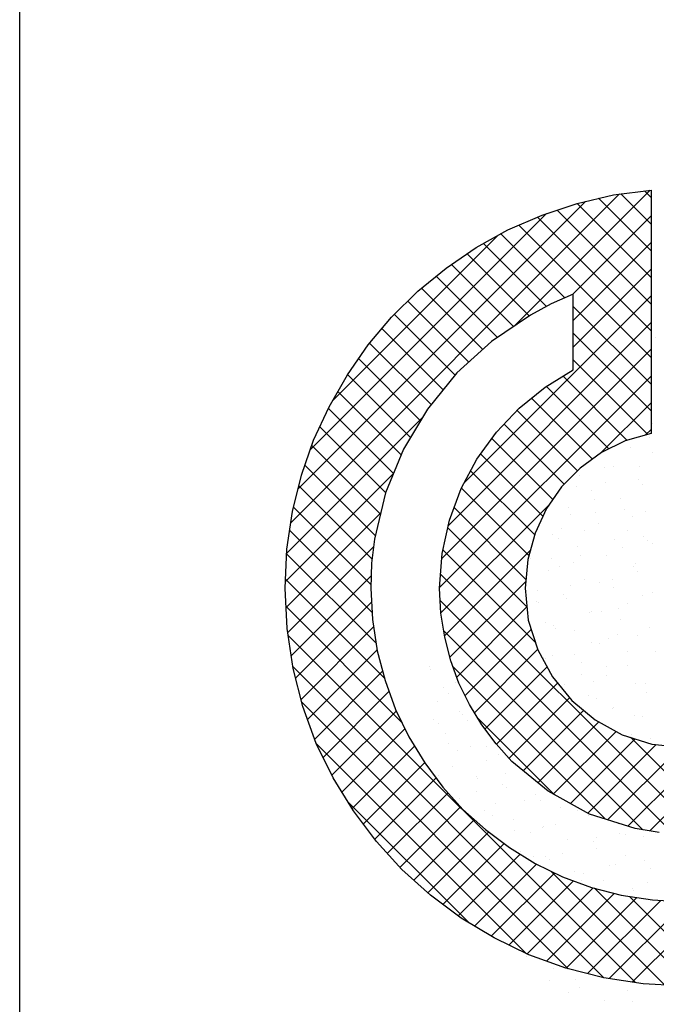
# Model space of a CAD drawing. Extents: x -1448 to 118900, y -195097 to 442500.
# Tile 72 of 103: x 100400 to 101364, y 360263 to 361754. Entities that reach past the tile are written whole.
import ezdxf

# ---------------------------------------------------------------- set-up
doc = ezdxf.new("R2010")
doc.units = 0
doc.header["$LTSCALE"] = 100
doc.layers.get('0').update_dxf_attribs({"linetype": 'CONTINUOUS'})
doc.layers.add('7', color=7, linetype='CONTINUOUS')
doc.layers.add('BL$4----', color=7, linetype='CONTINUOUS')
doc.styles.add('BURO-025', font='BUROFONT.shx', dxfattribs={"height": 250})
doc.styles.add('BURO-035', font='BUROFONT.shx', dxfattribs={"height": 350})
doc.styles.add('BURO-050', font='BUROFONT.shx', dxfattribs={"height": 500})

# ---------------------------------------------------------------- blocks, each defined once
blk = doc.blocks.new('KUIJPERSKLEUR')
at = {"color": 1}
blk.add_line((-185, 10), (-185, 73), dxfattribs=at)
at = {"color": 20}
for p, q in [((-180.897, 25.919), (-175.921, 30.896)), ((-177.515, 28.897), (-175.458, 30.954)), ((-175.443, 30.441), (-175.901, 30.898)), ((-175.443, 30.845), (-175.542, 30.944)), ((-180.786, 26.435), (-176.438, 30.783)), ((-175.443, 29.632), (-176.563, 30.753)), ((-175.443, 30.037), (-176.237, 30.83)), ((-180.602, 27.022), (-177.026, 30.599)), ((-175.443, 29.228), (-176.867, 30.652)), ((-176.637, 29.371), (-175.443, 30.565)), ((-175.443, 28.42), (-177.447, 30.424)), ((-175.443, 28.824), (-177.164, 30.546)), ((-180.265, 27.764), (-177.758, 30.271)), ((-176.75, 29.323), (-177.719, 30.292)), ((-177.027, 29.195), (-177.978, 30.147)), ((-176.622, 28.982), (-175.443, 30.161)), ((-177.287, 29.052), (-178.226, 29.991)), ((-177.528, 28.889), (-178.466, 29.826)), ((-176.622, 28.578), (-175.443, 29.757)), ((-177.769, 28.725), (-178.694, 29.651)), ((-177.991, 28.544), (-178.917, 29.469)), ((-178.203, 28.351), (-179.125, 29.274)), ((-178.272, 26.523), (-175.443, 29.353)), ((-178.409, 28.154), (-179.329, 29.073)), ((-175.443, 28.016), (-176.622, 29.195)), ((-178.512, 25.879), (-175.443, 28.949)), ((-178.59, 27.93), (-179.518, 28.858)), ((-175.443, 27.612), (-176.622, 28.791)), ((-178.771, 27.707), (-179.703, 28.639)), ((-178.612, 25.376), (-175.443, 28.545)), ((-178.932, 27.463), (-179.871, 28.403)), ((-175.491, 27.256), (-176.622, 28.387)), ((-179.083, 27.211), (-180.037, 28.165)), ((-178.645, 24.939), (-175.443, 28.14)), ((-175.806, 27.166), (-176.776, 28.137)), ((-179.224, 26.948), (-180.184, 27.907)), ((-176.081, 27.038), (-177.026, 27.983)), ((-176.33, 26.883), (-177.253, 27.805)), ((-176.205, 26.975), (-175.443, 27.736)), ((-179.343, 26.663), (-180.328, 27.648)), ((-176.557, 26.705), (-177.473, 27.621)), ((-180.96, 25.452), (-178.906, 27.506)), ((-179.462, 26.377), (-180.457, 27.372)), ((-176.759, 26.503), (-177.667, 27.411)), ((-175.531, 27.244), (-175.443, 27.332)), ((-176.932, 26.272), (-177.852, 27.192)), ((-179.539, 26.05), (-180.579, 27.09)), ((-177.082, 26.018), (-178.025, 26.96)), ((-179.616, 25.723), (-180.683, 26.79)), ((-177.205, 25.737), (-178.175, 26.707)), ((-180.979, 25.029), (-179.341, 26.667)), ((-179.665, 25.368), (-180.775, 26.478)), ((-177.293, 25.421), (-178.315, 26.443)), ((-179.685, 24.983), (-180.856, 26.155)), ((-178.626, 24.554), (-176.992, 26.187)), ((-177.337, 25.06), (-178.425, 26.148)), ((-180.967, 24.637), (-179.535, 26.069)), ((-179.666, 24.561), (-180.914, 25.809)), ((-177.321, 24.641), (-178.521, 25.84)), ((-180.942, 24.258), (-179.642, 25.558)), ((-177.196, 24.111), (-178.594, 25.509)), ((-178.57, 24.205), (-177.27, 25.505)), ((-179.606, 24.096), (-180.96, 25.451)), ((-179.48, 23.566), (-180.977, 25.064)), ((-180.888, 23.908), (-179.68, 25.116)), ((-174.724, 21.235), (-178.63, 25.141)), ((-178.488, 23.883), (-177.34, 25.032)), ((-175.114, 21.221), (-178.635, 24.743)), ((-179.221, 22.903), (-180.968, 24.651)), ((-180.823, 23.569), (-179.675, 24.717)), ((-178.384, 23.583), (-177.322, 24.645)), ((-180.742, 23.246), (-179.644, 24.344)), ((-178.259, 23.304), (-177.258, 24.305)), ((-175.679, 18.958), (-180.935, 24.213)), ((-175.568, 21.271), (-178.583, 24.286)), ((-178.115, 23.043), (-177.16, 23.999)), ((-180.643, 22.941), (-179.59, 23.994)), ((-176.157, 19.031), (-180.862, 23.736)), ((-176.132, 21.431), (-178.442, 23.741)), ((-177.956, 22.799), (-177.017, 23.737)), ((-180.535, 22.644), (-179.507, 23.672)), ((-177.782, 22.568), (-176.858, 23.493)), ((-180.408, 22.367), (-179.411, 23.364)), ((-177.594, 22.353), (-176.676, 23.271)), ((-176.696, 19.166), (-180.731, 23.201)), ((-180.275, 22.096), (-179.302, 23.069)), ((-176.906, 21.801), (-178.062, 22.957)), ((-177.379, 22.163), (-176.463, 23.08)), ((-177.157, 21.981), (-176.234, 22.904)), ((-180.124, 21.843), (-179.169, 22.798)), ((-176.924, 21.811), (-175.973, 22.761)), ((-174.358, 21.273), (-175.756, 22.671)), ((-175.46, 21.254), (-174.002, 22.711)), ((-177.327, 19.393), (-180.509, 22.575)), ((-179.97, 21.593), (-179.024, 22.539)), ((-176.663, 21.667), (-175.682, 22.648)), ((-176.403, 21.523), (-175.365, 22.561)), ((-176.101, 21.421), (-174.996, 22.526)), ((-175.794, 21.324), (-174.56, 22.557)), ((-179.8, 21.359), (-178.87, 22.289)), ((-179.627, 21.128), (-178.697, 22.058)), ((-179.437, 20.913), (-178.517, 21.833)), ((-178.204, 19.866), (-180.032, 21.694)), ((-179.245, 20.701), (-178.327, 21.619)), ((-179.035, 20.507), (-178.118, 21.425)), ((-178.822, 20.317), (-177.9, 21.239)), ((-178.594, 20.141), (-177.669, 21.065)), ((-178.362, 19.968), (-177.427, 20.903)), ((-178.114, 19.812), (-177.177, 20.749)), ((-177.863, 19.659), (-176.906, 20.616)), ((-175.24, 18.922), (-176.961, 20.643)), ((-177.594, 19.523), (-176.62, 20.498)), ((-177.323, 19.391), (-176.321, 20.393)), ((-177.028, 19.281), (-176, 20.309)), ((-174.826, 18.913), (-176.301, 20.388)), ((-176.731, 19.175), (-175.66, 20.246)), ((-176.408, 19.094), (-175.298, 20.203)), ((-176.078, 19.019), (-174.912, 20.185)), ((-174.442, 18.933), (-175.772, 20.263)), ((-175.728, 18.965), (-174.485, 20.208))]:
    blk.add_line(p, q, dxfattribs=at)
at = {"color": 161}
for p, q in [((-175.378, 28.72), (-175.378, 28.72)), ((-178.799, 23.738), (-178.799, 23.738)), ((-178.78, 23.698), (-178.78, 23.698)), ((-178.581, 23.419), (-178.581, 23.419)), ((-178.67, 23.211), (-178.67, 23.211)), ((-178.736, 22.94), (-178.736, 22.94)), ((-178.668, 22.881), (-178.668, 22.881)), ((-178.559, 22.724), (-178.559, 22.724)), ((-178.505, 22.579), (-178.505, 22.579)), ((-178.38, 22.477), (-178.38, 22.477)), ((-178.449, 22.236), (-178.449, 22.236)), ((-178.093, 22.073), (-178.093, 22.073)), ((-178.072, 22.046), (-178.072, 22.046)), ((-178.081, 21.845), (-178.081, 21.845)), ((-178.338, 21.749), (-178.338, 21.749)), ((-176.974, 18.997), (-176.974, 18.997)), ((-176.696, 18.815), (-176.696, 18.815)), ((-176.533, 18.877), (-176.533, 18.877))]:
    blk.add_line(p, q, dxfattribs=at)
at = {"color": 163}
for p, q in [((-175.424, 27.425), (-175.424, 27.425)), ((-175.469, 27.217), (-175.469, 27.217)), ((-175.748, 27.065), (-175.748, 27.065)), ((-175.415, 26.977), (-175.415, 26.977)), ((-176.149, 26.753), (-176.149, 26.753)), ((-176.015, 26.769), (-176.015, 26.769)), ((-175.625, 26.764), (-175.625, 26.764)), ((-176.534, 26.635), (-176.534, 26.635)), ((-175.638, 26.578), (-175.638, 26.578)), ((-177.923, 26.478), (-177.923, 26.478)), ((-176.781, 26.528), (-176.781, 26.528)), ((-176.579, 26.471), (-176.579, 26.471)), ((-176.346, 26.401), (-176.346, 26.401)), ((-176.135, 26.522), (-176.135, 26.522)), ((-175.57, 26.498), (-175.57, 26.498)), ((-176.303, 26.274), (-176.303, 26.274)), ((-175.904, 26.282), (-175.904, 26.282)), ((-176.689, 26.156), (-176.689, 26.156)), ((-175.847, 26.118), (-175.847, 26.118)), ((-175.527, 26.091), (-175.527, 26.091)), ((-176.67, 26.041), (-176.67, 26.041)), ((-176.291, 26.068), (-176.291, 26.068)), ((-175.725, 26.019), (-175.725, 26.019)), ((-176.801, 25.826), (-176.801, 25.826)), ((-176.458, 25.795), (-176.458, 25.795)), ((-176.235, 25.914), (-176.235, 25.914)), ((-175.794, 25.795), (-175.794, 25.795)), ((-176.937, 25.745), (-176.937, 25.745)), ((-176.844, 25.677), (-176.844, 25.677)), ((-176.004, 25.664), (-176.004, 25.664)), ((-175.56, 25.714), (-175.56, 25.714)), ((-175.494, 25.658), (-175.494, 25.658)), ((-176.56, 25.554), (-176.56, 25.554)), ((-175.879, 25.54), (-175.879, 25.54)), ((-175.417, 25.604), (-175.417, 25.604)), ((-177.268, 25.378), (-177.268, 25.378)), ((-176.957, 25.372), (-176.957, 25.372)), ((-176.513, 25.422), (-176.513, 25.422)), ((-176.125, 25.427), (-176.125, 25.427)), ((-176.998, 25.198), (-176.998, 25.198)), ((-176.826, 25.258), (-176.826, 25.258)), ((-176.613, 25.316), (-176.613, 25.316)), ((-175.716, 25.26), (-175.716, 25.26)), ((-175.683, 25.308), (-175.683, 25.308)), ((-176.449, 25.067), (-176.449, 25.067)), ((-176.034, 25.061), (-176.034, 25.061)), ((-175.649, 25.179), (-175.649, 25.179)), ((-177.157, 24.891), (-177.157, 24.891)), ((-176.67, 24.968), (-176.67, 24.968)), ((-176.226, 25.018), (-176.226, 25.018)), ((-176.014, 24.94), (-176.014, 24.94)), ((-176.767, 24.837), (-176.767, 24.837)), ((-176.716, 24.771), (-176.716, 24.771)), ((-175.573, 24.821), (-175.573, 24.821)), ((-175.429, 24.857), (-175.429, 24.857)), ((-177.179, 24.726), (-177.179, 24.726)), ((-177.153, 24.719), (-177.153, 24.719)), ((-175.938, 24.615), (-175.938, 24.615)), ((-175.803, 24.7), (-175.803, 24.7)), ((-176.382, 24.565), (-176.382, 24.565)), ((-176.339, 24.58), (-176.339, 24.58)), ((-176.189, 24.582), (-176.189, 24.582)), ((-175.904, 24.453), (-175.904, 24.453)), ((-177.047, 24.404), (-177.047, 24.404)), ((-176.922, 24.358), (-176.922, 24.358)), ((-176.892, 24.323), (-176.892, 24.323)), ((-175.462, 24.334), (-175.462, 24.334)), ((-176.605, 24.284), (-176.605, 24.284)), ((-176.095, 24.161), (-176.095, 24.161)), ((-175.958, 24.221), (-175.958, 24.221)), ((-175.651, 24.211), (-175.651, 24.211)), ((-176.344, 24.103), (-176.344, 24.103)), ((-176.228, 24.093), (-176.228, 24.093)), ((-178.514, 23.994), (-178.514, 23.994)), ((-177.077, 23.879), (-177.077, 23.879)), ((-177.048, 23.869), (-177.048, 23.869)), ((-176.936, 23.917), (-176.936, 23.917)), ((-176.604, 23.919), (-176.604, 23.919)), ((-175.793, 23.966), (-175.793, 23.966)), ((-175.379, 23.966), (-175.379, 23.966)), ((-176.495, 23.797), (-176.495, 23.797)), ((-176.113, 23.742), (-176.113, 23.742)), ((-175.807, 23.757), (-175.807, 23.757)), ((-176.498, 23.624), (-176.498, 23.624)), ((-176.118, 23.606), (-176.118, 23.606)), ((-178.403, 23.507), (-178.403, 23.507)), ((-176.761, 23.465), (-176.761, 23.465)), ((-176.317, 23.515), (-176.317, 23.515)), ((-175.683, 23.479), (-175.683, 23.479)), ((-175.534, 23.487), (-175.534, 23.487)), ((-178.512, 23.334), (-178.512, 23.334)), ((-176.384, 23.31), (-176.384, 23.31)), ((-176.267, 23.263), (-176.267, 23.263)), ((-175.52, 23.354), (-175.52, 23.354)), ((-176.03, 23.112), (-176.03, 23.112)), ((-176.007, 23.119), (-176.007, 23.119)), ((-178.35, 23.058), (-178.35, 23.058)), ((-178.293, 23.02), (-178.293, 23.02)), ((-176.473, 23.062), (-176.473, 23.062)), ((-175.689, 23.008), (-175.689, 23.008)), ((-175.572, 22.992), (-175.572, 22.992)), ((-178.224, 22.931), (-178.224, 22.931)), ((-175.742, 22.708), (-175.742, 22.708)), ((-178.182, 22.533), (-178.182, 22.533)), ((-177.937, 22.527), (-177.937, 22.527)), ((-175.458, 22.647), (-175.458, 22.647)), ((-177.747, 22.406), (-177.747, 22.406)), ((-177.927, 22.324), (-177.927, 22.324)), ((-178.66, 22.1), (-178.66, 22.1)), ((-177.649, 22.124), (-177.649, 22.124)), ((-177.696, 21.963), (-177.696, 21.963)), ((-177.637, 21.919), (-177.637, 21.919)), ((-177.196, 21.799), (-177.196, 21.799)), ((-177.805, 21.67), (-177.805, 21.67)), ((-177.362, 21.72), (-177.362, 21.72)), ((-177.117, 21.708), (-177.117, 21.708)), ((-177.961, 21.558), (-177.961, 21.558)), ((-177.851, 21.484), (-177.851, 21.484)), ((-176.818, 21.608), (-176.818, 21.608)), ((-176.564, 21.559), (-176.564, 21.559)), ((-176.384, 21.481), (-176.384, 21.481)), ((-177.526, 21.432), (-177.526, 21.432)), ((-177.074, 21.317), (-177.074, 21.317)), ((-176.886, 21.347), (-176.886, 21.347)), ((-175.942, 21.362), (-175.942, 21.362)), ((-177.518, 21.266), (-177.518, 21.266)), ((-177.272, 21.229), (-177.272, 21.229)), ((-177.085, 21.312), (-177.085, 21.312)), ((-175.922, 21.21), (-175.922, 21.21)), ((-175.833, 21.205), (-175.833, 21.205)), ((-175.565, 21.171), (-175.565, 21.171)), ((-176.708, 21.121), (-176.708, 21.121)), ((-176.308, 21.092), (-176.308, 21.092)), ((-176.277, 21.155), (-176.277, 21.155)), ((-177.416, 20.945), (-177.416, 20.945)), ((-177.041, 20.868), (-177.041, 20.868)), ((-176.787, 20.913), (-176.787, 20.913)), ((-176.273, 20.994), (-176.273, 20.994)), ((-175.832, 20.875), (-175.832, 20.875)), ((-177.23, 20.863), (-177.23, 20.863)), ((-176.975, 20.825), (-176.975, 20.825)), ((-176.077, 20.731), (-176.077, 20.731)), ((-175.989, 20.751), (-175.989, 20.751)), ((-175.546, 20.802), (-175.546, 20.802)), ((-176.597, 20.634), (-176.597, 20.634)), ((-176.463, 20.613), (-176.463, 20.613)), ((-175.455, 20.684), (-175.455, 20.684)), ((-176.499, 20.509), (-176.499, 20.509)), ((-176.163, 20.507), (-176.163, 20.507)), ((-175.498, 20.476), (-175.498, 20.476)), ((-175.721, 20.388), (-175.721, 20.388)), ((-175.702, 20.348), (-175.702, 20.348)), ((-177.322, 19.36), (-177.322, 19.36)), ((-176.927, 19.176), (-176.927, 19.176)), ((-176.59, 19.006), (-176.59, 19.006)), ((-175.793, 18.845), (-175.793, 18.845)), ((-175.39, 18.927), (-175.39, 18.927)), ((-176.155, 18.686), (-176.155, 18.686)), ((-175.732, 18.678), (-175.732, 18.678))]:
    blk.add_line(p, q, dxfattribs=at)
at = {"layer": '7', "color": 20, "linetype": 'CONTINUOUS'}
for p, q in [((-176.563, 30.753), (-176.013, 30.884)), ((-176.013, 30.884), (-175.443, 30.956)), ((-175.443, 30.956), (-175.443, 27.269)), ((-177.093, 30.576), (-176.563, 30.753)), ((-177.61, 30.354), (-177.093, 30.576)), ((-178.089, 30.085), (-177.61, 30.354)), ((-178.547, 29.771), (-178.089, 30.085)), ((-178.973, 29.424), (-178.547, 29.771)), ((-179.372, 29.031), (-178.973, 29.424)), ((-176.622, 29.378), (-176.956, 29.234)), ((-176.622, 28.232), (-176.622, 29.378)), ((-176.956, 29.234), (-177.27, 29.063)), ((-179.726, 28.612), (-179.372, 29.031)), ((-177.27, 29.063), (-177.859, 28.664)), ((-177.859, 28.664), (-178.383, 28.186)), ((-180.04, 28.16), (-179.726, 28.612)), ((-178.383, 28.186), (-178.829, 27.636)), ((-177.047, 27.97), (-176.622, 28.232)), ((-180.315, 27.675), (-180.04, 28.16)), ((-177.44, 27.655), (-177.047, 27.97)), ((-180.551, 27.171), (-180.315, 27.675)), ((-178.829, 27.636), (-179.189, 27.033)), ((-177.781, 27.289), (-177.44, 27.655)), ((-178.082, 26.883), (-177.781, 27.289)), ((-180.734, 26.64), (-180.551, 27.171)), ((-175.836, 27.158), (-176.196, 26.981)), ((-175.443, 27.269), (-175.836, 27.158)), ((-179.189, 27.033), (-179.464, 26.372)), ((-176.196, 26.981), (-176.517, 26.745)), ((-178.318, 26.438), (-178.082, 26.883)), ((-176.517, 26.745), (-176.799, 26.464)), ((-180.872, 26.09), (-180.734, 26.64)), ((-178.495, 25.959), (-178.318, 26.438)), ((-176.799, 26.464), (-177.028, 26.136)), ((-179.464, 26.372), (-179.628, 25.671)), ((-180.957, 25.521), (-180.872, 26.09)), ((-177.028, 26.136), (-177.198, 25.763)), ((-178.606, 25.455), (-178.495, 25.959)), ((-179.628, 25.671), (-179.673, 25.305)), ((-177.198, 25.763), (-177.309, 25.364)), ((-180.983, 24.931), (-180.957, 25.521)), ((-178.645, 24.931), (-178.606, 25.455)), ((-177.309, 25.364), (-177.349, 24.931)), ((-179.673, 25.305), (-179.686, 24.931)), ((-180.95, 24.316), (-180.983, 24.931)), ((-179.686, 24.931), (-179.66, 24.453)), ((-178.626, 24.552), (-178.645, 24.931)), ((-177.349, 24.931), (-177.303, 24.447)), ((-179.66, 24.453), (-179.588, 23.982)), ((-178.567, 24.185), (-178.626, 24.552)), ((-177.303, 24.447), (-177.159, 23.995)), ((-180.859, 23.713), (-180.95, 24.316)), ((-178.475, 23.831), (-178.567, 24.185)), ((-179.588, 23.982), (-179.47, 23.53)), ((-177.159, 23.995), (-176.936, 23.589)), ((-180.715, 23.137), (-180.859, 23.713)), ((-178.351, 23.491), (-178.475, 23.831)), ((-176.936, 23.589), (-176.641, 23.229)), ((-179.47, 23.53), (-179.313, 23.091)), ((-178.193, 23.17), (-178.351, 23.491)), ((-180.512, 22.58), (-180.715, 23.137)), ((-178.003, 22.862), (-178.193, 23.17)), ((-176.641, 23.229), (-176.288, 22.934)), ((-179.313, 23.091), (-179.11, 22.678)), ((-177.787, 22.574), (-178.003, 22.862)), ((-176.288, 22.934), (-175.882, 22.711)), ((-179.11, 22.678), (-178.868, 22.286)), ((-175.882, 22.711), (-175.43, 22.567)), ((-180.256, 22.056), (-180.512, 22.58)), ((-177.552, 22.305), (-177.787, 22.574)), ((-175.43, 22.567), (-174.945, 22.522)), ((-178.868, 22.286), (-178.593, 21.919)), ((-177.001, 21.854), (-177.552, 22.305)), ((-179.948, 21.559), (-180.256, 22.056)), ((-178.593, 21.919), (-178.292, 21.579)), ((-176.373, 21.506), (-177.001, 21.854)), ((-179.601, 21.094), (-179.948, 21.559)), ((-178.292, 21.579), (-177.951, 21.277)), ((-175.685, 21.29), (-176.373, 21.506)), ((-177.951, 21.277), (-177.584, 21.002)), ((-175.319, 21.231), (-175.685, 21.29)), ((-179.215, 20.668), (-179.601, 21.094)), ((-177.584, 21.002), (-177.198, 20.76)), ((-177.198, 20.76), (-176.785, 20.557)), ((-178.783, 20.282), (-179.215, 20.668)), ((-176.785, 20.557), (-176.347, 20.4)), ((-178.318, 19.935), (-178.783, 20.282)), ((-176.347, 20.4), (-175.895, 20.282)), ((-175.895, 20.282), (-175.423, 20.21)), ((-175.423, 20.21), (-174.945, 20.184)), ((-177.82, 19.634), (-178.318, 19.935)), ((-177.296, 19.378), (-177.82, 19.634)), ((-176.733, 19.175), (-177.296, 19.378)), ((-176.157, 19.031), (-176.733, 19.175)), ((-175.561, 18.939), (-176.157, 19.031)), ((-174.945, 18.907), (-175.561, 18.939))]:
    blk.add_line(p, q, dxfattribs=at)
at = {"color": 150, "style": 'BURO-025'}
for tag, p in [('TKSCHAAL', (-167, 67)), ('TKBLADNR', (-124, 67)), ('TKDATCREAT', (-81, 67)), ('TKDATA', (-30, 67)), ('TKINIT', (-30, 58)), ('PRPRLEID', (-30, 49)), ('PRGRLEID', (-30, 40))]:
    blk.add_attdef(tag, p, '', height=2.5, dxfattribs=at)
at = {"color": 3, "style": 'BURO-035'}
for tag, p in [('PROMSCHR', (-177, 55)), ('TK1OMSCHR', (-177, 42))]:
    blk.add_attdef(tag, p, '', height=3.5, dxfattribs=at)
at = {"color": 1, "style": 'BURO-025'}
blk.add_attdef('TKFILE', (-4, 40), '', height=2.5, rotation=90, dxfattribs=at)
blk.add_attdef('PRNAAM', (-30, 31.5), '', height=2.5, dxfattribs=at)
at = {"color": 4, "style": 'BURO-050'}
blk.add_attdef('TKTEKNR', (-48, 19), '', height=5, dxfattribs=at)

msp = doc.modelspace()

# ---------------------------------------------------------------- block references
at = {"layer": 'BL$4----', "xscale": 100, "yscale": 100, "zscale": 100}
msp.add_blockref('KUIJPERSKLEUR', (118900, 358400.2), dxfattribs=at)

doc.saveas('drawing.dxf')
